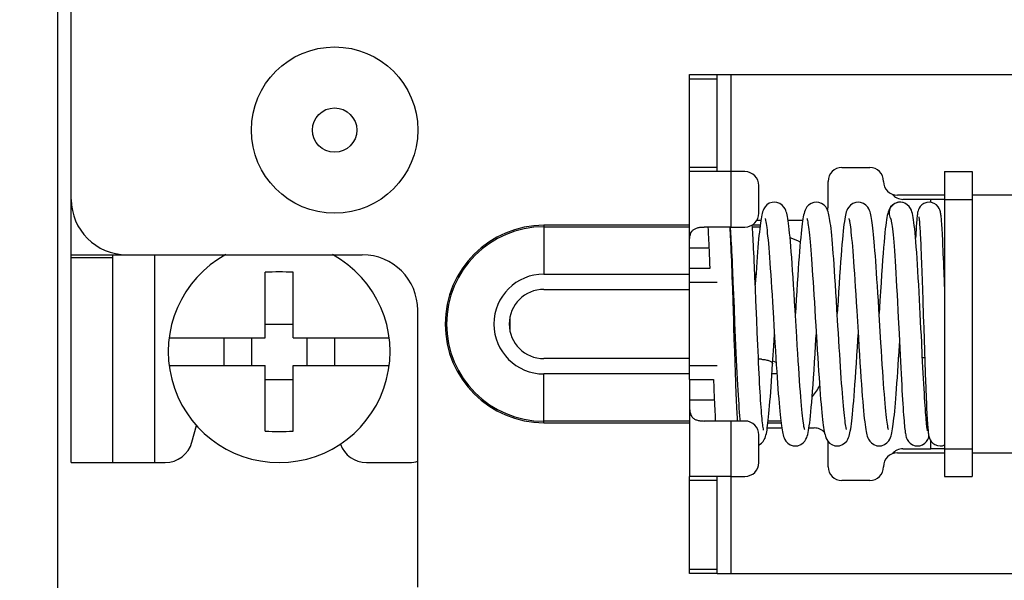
# Model space of a CAD drawing. Header units: millimetres. Extents: x 0 to 841, y 0 to 594.
# Tile 12 of 116: x 142 to 160, y 252 to 262. Entities that reach past the tile are written whole.
import ezdxf

# ---------------------------------------------------------------- set-up
doc = ezdxf.new("R2010")
doc.units = ezdxf.units.MM
doc.header["$LTSCALE"] = 46.255
doc.layers.get('0').update_dxf_attribs({"linetype": 'CONTINUOUS'})
doc.layers.add('DATUM_AXIS', color=7, linetype='CONTINUOUS')
doc.layers.add('ROUNDS', color=7, linetype='CONTINUOUS')
doc.styles.get("Standard").update_dxf_attribs({"font": 'txt', "width": 0.8})
doc.dimstyles.get("Standard").update_dxf_attribs({"dimtxt": 3.5, "dimasz": 3.5, "dimexe": 0.18, "dimexo": 0.0625, "dimgap": 0.09, "dimtad": 1, "dimdsep": 46, "dimtxsty": 'STANDARD', "dimblk": '_FILLED', "dimblk1": '_FILLED', "dimblk2": '_FILLED', "dimcen": 0.09, "dimclrt": 5, "dimadec": 0, "dimazin": 0, "dimtol": 1, "dimtp": 0.01, "dimtm": 0.01, "dimtfac": 1, "dimtofl": 0, "dimtmove": 0, "dimatfit": 3, "dimldrblk": '_FILLED', "dimfxl": 1, "dimtolj": 1, "dimarcsym": 0})

# ---------------------------------------------------------------- blocks, each defined once
blk = doc.blocks.new('_FILLED')
at = {"color": 0, "linetype": 'BYBLOCK'}
blk.add_solid([(0, 0), (-1, 0.1429), (-1, -0.1429)], dxfattribs=at)

msp = doc.modelspace()

# ---------------------------------------------------------------- linework, layer by layer
at = {"color": 3, "linetype": 'CONTINUOUS'}
for p, q in [((142.8143, 258.2243), (142.8143, 273.2241)), ((154.7143, 259.7243), (153.9643, 259.7243)), ((153.9643, 257.9743), (153.9643, 259.7243)), ((158.5643, 259.7243), (158.5643, 254.2243)), ((158.5643, 259.2243), (158.3143, 259.2243)), ((154.7143, 258.7243), (154.2266, 258.7243)), ((142.8143, 258.2243), (143.8143, 258.2243)), ((150.7332, 256.8422), (150.7332, 257.1063)), ((153.9643, 255.9743), (153.9643, 254.2243)), ((154.7143, 255.2243), (154.2266, 255.2243)), ((158.5643, 254.7243), (158.3143, 254.7243)), ((154.7143, 254.2243), (153.9643, 254.2243))]:
    msp.add_line(p, q, dxfattribs=at)
at = {"color": 7, "linetype": 'CONTINUOUS'}
for p, q in [((154.4643, 261.4743), (163.4643, 261.4743)), ((158.5643, 259.7243), (159.0643, 259.7243)), ((159.0643, 259.7243), (159.0643, 254.2243)), ((157.7788, 259.1736), (157.7624, 259.1743)), ((157.8172, 259.1668), (157.8163, 259.1671)), ((154.6978, 258.7087), (154.6968, 258.7243)), ((158.1443, 258.1977), (158.1496, 258.0625)), ((154.3275, 258.0657), (154.3309, 257.9743)), ((158.1496, 258.0625), (158.155, 257.9163)), ((146.3143, 256.7243), (146.3143, 257.9075)), ((146.8143, 256.7243), (146.8143, 257.9075)), ((154.7398, 257.9336), (154.7487, 257.7295)), ((155.1449, 257.8226), (155.1365, 258.0126)), ((158.155, 257.9163), (158.1606, 257.7588)), ((154.7437, 257.6103), (154.7364, 257.825)), ((155.1537, 257.6162), (155.1449, 257.8226)), ((158.1606, 257.7588), (158.1663, 257.5896)), ((154.7512, 257.3842), (154.7437, 257.6103)), ((158.1663, 257.5896), (158.1723, 257.4086)), ((155.8996, 256.7421), (155.8704, 257.2268)), ((156.9811, 257.2147), (157.0104, 256.7284)), ((157.4165, 256.6375), (157.3797, 257.2481)), ((146.3143, 256.9743), (146.8143, 256.9743)), ((154.7793, 256.9961), (154.7909, 256.7236)), ((155.1869, 256.8206), (155.1771, 257.0526)), ((155.1968, 256.5935), (155.1869, 256.8206)), ((144.58, 256.7243), (146.3143, 256.7243)), ((145.5643, 256.7243), (145.5643, 256.2243)), ((146.0643, 256.7243), (146.0643, 256.2243)), ((146.8143, 256.7243), (148.5486, 256.7243)), ((147.0643, 256.7243), (147.0643, 256.2243)), ((147.5643, 256.7243), (147.5643, 256.2243)), ((154.7801, 256.4826), (154.7732, 256.6961)), ((154.7868, 256.2825), (154.7801, 256.4826)), ((158.2019, 256.4885), (158.2085, 256.2889)), ((154.7933, 256.0967), (154.7868, 256.2825)), ((157.7631, 256.4147), (157.7749, 256.1825)), ((158.1749, 256.189), (158.1638, 256.4075)), ((158.2085, 256.2889), (158.215, 256.1004)), ((144.58, 256.2243), (146.3143, 256.2243)), ((146.3143, 255.041), (146.3143, 256.2243)), ((146.8143, 256.2243), (148.5486, 256.2243)), ((146.8143, 255.041), (146.8143, 256.2243)), ((154.7995, 255.9256), (154.7933, 256.0967)), ((158.215, 256.1004), (158.2214, 255.9257)), ((146.3143, 255.9743), (146.8143, 255.9743)), ((154.3976, 255.9743), (154.4032, 255.8264)), ((142.8143, 254.4743), (144.3143, 254.4743)), ((158.5643, 254.2243), (159.0643, 254.2243)), ((154.4643, 252.4743), (163.4643, 252.4743))]:
    msp.add_line(p, q, dxfattribs=at)
at = {"color": 9, "linetype": 'CONTINUOUS'}
for p, q in [((154.7143, 258.7243), (154.7143, 261.4743)), ((157.8163, 259.1671), (157.7643, 259.174)), ((158.3143, 259.1743), (158.3143, 259.2243)), ((158.5643, 259.2243), (159.0643, 259.2243)), ((144.3143, 258.2243), (144.3143, 254.4743)), ((153.9643, 258.3493), (154.3159, 258.3493)), ((154.4125, 255.5993), (153.9643, 255.5993)), ((154.7143, 252.4743), (154.7143, 255.2243)), ((158.3143, 254.7243), (158.3143, 254.8711)), ((158.5643, 254.7243), (159.0643, 254.7243))]:
    msp.add_line(p, q, dxfattribs=at)
at = {"color": 7, "linetype": 'CONTINUOUS'}
for points in [[(155.4966, 259.1743), (155.4571, 259.1704), (155.4042, 259.1525), (155.3593, 259.1226), (155.3265, 259.0871), (155.3056, 259.0537), (155.2924, 259.0249), (155.2829, 258.9982), (155.2752, 258.9711), (155.2682, 258.942), (155.2616, 258.91), (155.2553, 258.8745), (155.2491, 258.8353), (155.243, 258.792), (155.2368, 258.7442), (155.2306, 258.6917), (155.2244, 258.6343), (155.2181, 258.5719), (155.2117, 258.5045), (155.2053, 258.4321), (155.1987, 258.3546), (155.1921, 258.272), (155.1854, 258.1841), (155.1785, 258.0909), (155.1716, 257.9924), (155.1645, 257.8887), (155.1572, 257.7797), (155.1509, 257.6815)], [(155.8704, 257.2268), (155.861, 257.3825), (155.8516, 257.533), (155.8425, 257.6771), (155.8337, 257.8137), (155.825, 257.9422), (155.8167, 258.0624), (155.8085, 258.1742), (155.8006, 258.2777), (155.7929, 258.3732), (155.7854, 258.4609), (155.778, 258.541), (155.7709, 258.6137), (155.7639, 258.6791), (155.7571, 258.7378), (155.7504, 258.79), (155.7439, 258.8362), (155.7374, 258.8768), (155.731, 258.9125), (155.7245, 258.9441), (155.7176, 258.9725), (155.7099, 258.999), (155.7005, 259.0254), (155.6875, 259.0538), (155.6675, 259.0859), (155.6365, 259.1203), (155.593, 259.1505), (155.5399, 259.1696), (155.4966, 259.1743)], [(156.2518, 259.1743), (156.2097, 259.1699), (156.1572, 259.1514), (156.1138, 259.122), (156.0823, 259.0878), (156.0616, 259.0552), (156.0481, 259.0261), (156.0384, 258.9989), (156.0304, 258.971), (156.0232, 258.9409), (156.0165, 258.9077), (156.0099, 258.8705), (156.0034, 258.8286), (155.9969, 258.7817), (155.9903, 258.7294), (155.9836, 258.6712), (155.9768, 258.607), (155.9699, 258.5365), (155.9629, 258.4595), (155.9557, 258.3757), (155.9484, 258.2849), (155.9408, 258.1871), (155.9331, 258.0816), (155.9251, 257.9676), (155.9168, 257.8445), (155.9081, 257.7115), (155.899, 257.5689), (155.8897, 257.4193), (155.8742, 257.1645)], [(156.6249, 257.2406), (156.6154, 257.3963), (156.606, 257.5474), (156.5971, 257.6882), (156.5887, 257.8175), (156.5807, 257.9367), (156.573, 258.0473), (156.5655, 258.1506), (156.5582, 258.2476), (156.551, 258.3383), (156.544, 258.4226), (156.5371, 258.5005), (156.5303, 258.572), (156.5237, 258.6374), (156.5172, 258.6967), (156.5108, 258.7504), (156.5045, 258.7986), (156.4983, 258.8419), (156.4921, 258.8805), (156.4858, 258.9151), (156.4793, 258.9461), (156.4724, 258.9743), (156.4647, 259.0007), (156.4551, 259.027), (156.442, 259.0553), (156.4219, 259.0871), (156.3909, 259.1211), (156.3477, 259.1508), (156.295, 259.1696), (156.2518, 259.1743)], [(157.0071, 259.1742), (156.9647, 259.1698), (156.9115, 259.1509), (156.8676, 259.1207), (156.8361, 259.0859), (156.8159, 259.0533), (156.8027, 259.0244), (156.7933, 258.9975), (156.7854, 258.97), (156.7783, 258.94), (156.7714, 258.906), (156.7646, 258.8671), (156.7578, 258.8225), (156.7508, 258.7716), (156.7437, 258.7141), (156.7365, 258.6494), (156.7291, 258.5774), (156.7216, 258.4978), (156.7139, 258.4105), (156.706, 258.315), (156.6979, 258.2108), (156.6895, 258.0972), (156.6808, 257.9737), (156.6717, 257.84), (156.6624, 257.6978), (156.653, 257.5487), (156.6435, 257.395), (156.6295, 257.1645)], [(157.3797, 257.2481), (157.3707, 257.3959), (157.3621, 257.5338), (157.354, 257.6627), (157.3462, 257.7838), (157.3386, 257.8981), (157.3311, 258.0064), (157.3239, 258.1086), (157.3167, 258.2047), (157.3098, 258.2944), (157.303, 258.3779), (157.2964, 258.4551), (157.2899, 258.5262), (157.2836, 258.5916), (157.2774, 258.6515), (157.2713, 258.7063), (157.2653, 258.7562), (157.2593, 258.8016), (157.2534, 258.8429), (157.2474, 258.8801), (157.2413, 258.9137), (157.235, 258.9441), (157.2283, 258.972), (157.2207, 258.9983), (157.2113, 259.0247), (157.1983, 259.0532), (157.1783, 259.0854), (157.1471, 259.1201), (157.1034, 259.1505), (157.0502, 259.1696), (157.007, 259.1742)], [(157.7624, 259.1743), (157.7201, 259.1698), (157.6677, 259.1514), (157.6243, 259.1219), (157.5925, 259.0874), (157.5716, 259.0541), (157.5579, 259.0242), (157.5479, 258.9958), (157.5397, 258.9662), (157.5322, 258.9338), (157.5251, 258.8973), (157.518, 258.8555), (157.5109, 258.8077), (157.5037, 258.753), (157.4963, 258.6908), (157.4888, 258.6205), (157.481, 258.5415), (157.4729, 258.4535), (157.4646, 258.356), (157.4561, 258.2489), (157.4473, 258.1322), (157.4383, 258.0055), (157.4289, 257.8682), (157.4191, 257.7199), (157.409, 257.5609), (157.3987, 257.3948), (157.3847, 257.1645)], [(157.8163, 259.1671), (157.8067, 259.1694), (157.7788, 259.1736)], [(158.1266, 257.1536), (158.1198, 257.2859), (158.1129, 257.4181), (158.1059, 257.5495), (158.0988, 257.6789), (158.0917, 257.8055), (158.0844, 257.9284), (158.0771, 258.0467), (158.0698, 258.1595), (158.0625, 258.2662), (158.0551, 258.3661), (158.0479, 258.4587), (158.0407, 258.5438), (158.0335, 258.6211), (158.0265, 258.6906), (158.0195, 258.7525), (158.0127, 258.8072), (158.0058, 258.8552), (157.999, 258.8972), (157.992, 258.934), (157.9846, 258.9668), (157.9762, 258.9968), (157.9659, 259.0262), (157.9512, 259.0576), (157.9281, 259.0927), (157.8933, 259.1279), (157.8477, 259.1558), (157.8172, 259.1668)], [(158.2863, 259.1743), (158.2423, 259.1694), (158.1937, 259.1518), (158.1548, 259.1257), (158.1256, 259.095), (158.1061, 259.0649), (158.0945, 259.0397), (158.0877, 259.0195), (158.0831, 259.0021), (158.0795, 258.9855), (158.0766, 258.9688), (158.074, 258.9516), (158.0715, 258.933), (158.0691, 258.9129), (158.0668, 258.891), (158.0645, 258.8669), (158.0622, 258.8404), (158.0599, 258.8115), (158.0575, 258.78), (158.0552, 258.7456), (158.0528, 258.7083), (158.0503, 258.668), (158.0478, 258.6246), (158.0453, 258.5782), (158.0425, 258.5223)], [(158.5552, 257.9123), (158.552, 258.0004), (158.5489, 258.0848), (158.5457, 258.1654), (158.5426, 258.2422), (158.5396, 258.3152), (158.5366, 258.3841), (158.5336, 258.4489), (158.5307, 258.5095), (158.5279, 258.566), (158.5251, 258.6182), (158.5223, 258.6664), (158.5197, 258.7107), (158.517, 258.7512), (158.5144, 258.7882), (158.5119, 258.8217), (158.5094, 258.8521), (158.5069, 258.8795), (158.5044, 258.9042), (158.5019, 258.9264), (158.4993, 258.9465), (158.4966, 258.9649), (158.4936, 258.9822), (158.4902, 258.9991), (158.4858, 259.0165), (158.4793, 259.0363), (158.4683, 259.0613), (158.4492, 259.092), (158.4198, 259.1239), (158.3802, 259.1511), (158.331, 259.1692), (158.2863, 259.1743)], [(158.1003, 258.9098), (158.1003, 258.9097), (158.1009, 258.907), (158.1019, 258.9009), (158.1032, 258.892), (158.1047, 258.8805), (158.1063, 258.8664), (158.108, 258.8497), (158.1099, 258.8304), (158.1118, 258.8086), (158.1138, 258.7841), (158.1158, 258.7569), (158.1179, 258.727), (158.1201, 258.6942), (158.1223, 258.6585), (158.1245, 258.6197), (158.1268, 258.578), (158.1292, 258.533), (158.1316, 258.4849), (158.1341, 258.4336), (158.1366, 258.3791), (158.1391, 258.3216), (158.1417, 258.2611), (158.1443, 258.1977)], [(155.1365, 258.0126), (155.1325, 258.1007), (155.1286, 258.1837), (155.1249, 258.2618), (155.1212, 258.335), (155.1177, 258.4033), (155.1143, 258.4669), (155.111, 258.526), (155.1079, 258.5806), (155.1048, 258.631), (155.1018, 258.6773), (155.0989, 258.7198), (155.0961, 258.7587), (155.0957, 258.7634)], [(155.3286, 258.8783), (155.3287, 258.8781), (155.3305, 258.8719), (155.3335, 258.8595), (155.3374, 258.8415), (155.3418, 258.818), (155.3466, 258.789), (155.3517, 258.7545), (155.357, 258.7144), (155.3626, 258.6686), (155.3685, 258.617), (155.3745, 258.5592), (155.3807, 258.4952), (155.3872, 258.4248), (155.3938, 258.3478), (155.4006, 258.2641), (155.4076, 258.1737), (155.4148, 258.0768), (155.4221, 257.9734), (155.4296, 257.864), (155.4372, 257.7488), (155.445, 257.628), (155.453, 257.5015), (155.4612, 257.3692)], [(156.0839, 258.8782), (156.0839, 258.878), (156.0857, 258.8719), (156.0888, 258.8596), (156.0926, 258.8419), (156.0969, 258.819), (156.1015, 258.7911), (156.1064, 258.7583), (156.1115, 258.7205), (156.1168, 258.6778), (156.1223, 258.6301), (156.1279, 258.5773), (156.1337, 258.5192), (156.1396, 258.4558), (156.1457, 258.3868), (156.152, 258.3121), (156.1584, 258.2315), (156.165, 258.1449), (156.1718, 258.0521), (156.1788, 257.953), (156.186, 257.8478), (156.1933, 257.7365), (156.2008, 257.6196), (156.2085, 257.4971), (156.2165, 257.369)], [(156.8391, 258.8782), (156.8392, 258.878), (156.8409, 258.8723), (156.8438, 258.8607), (156.8475, 258.8437), (156.8517, 258.8216), (156.8562, 258.7943), (156.8611, 258.762), (156.8662, 258.7245), (156.8716, 258.6815), (156.8773, 258.6327), (156.8831, 258.5778), (156.8892, 258.5164), (156.8956, 258.4481), (156.9022, 258.3727), (156.909, 258.29), (156.9161, 258.1999), (156.9234, 258.1024), (156.9309, 257.9979), (156.9386, 257.8864), (156.9465, 257.7684), (156.9546, 257.6432), (156.963, 257.5099), (156.9718, 257.3673), (156.9811, 257.2147)], [(157.5938, 258.8795), (157.5948, 258.8761), (157.5974, 258.8663), (157.6008, 258.8507), (157.6048, 258.8295), (157.6093, 258.8029), (157.614, 258.7708), (157.619, 258.7333), (157.6243, 258.6899), (157.6297, 258.6406), (157.6353, 258.5849), (157.6411, 258.5229), (157.647, 258.4543), (157.6531, 258.3789), (157.6594, 258.2967), (157.6658, 258.2075), (157.6723, 258.111), (157.679, 258.0067), (157.6859, 257.8941), (157.693, 257.773), (157.7003, 257.6441), (157.7077, 257.509), (157.7151, 257.3692), (157.7225, 257.2268), (157.7298, 257.0835)], [(154.2961, 258.7243), (154.2965, 258.7185), (154.2989, 258.6805), (154.3015, 258.6386), (154.3041, 258.5926), (154.3067, 258.5425), (154.3095, 258.4881), (154.3123, 258.4293), (154.3152, 258.3659), (154.3182, 258.2979), (154.3212, 258.2252), (154.3243, 258.1477), (154.3275, 258.0657)], [(154.6978, 258.7231), (154.6999, 258.6935), (154.7029, 258.6499), (154.706, 258.6016), (154.7092, 258.5483), (154.7126, 258.4899), (154.7161, 258.4261), (154.7198, 258.3569), (154.7235, 258.2824), (154.7274, 258.2027), (154.7314, 258.1179), (154.7356, 258.0282), (154.7398, 257.9336)], [(154.7364, 257.825), (154.7328, 257.9265), (154.7292, 258.0234), (154.7257, 258.1154), (154.7223, 258.2023), (154.7189, 258.2838), (154.7157, 258.3599), (154.7125, 258.4305), (154.7094, 258.4958), (154.7064, 258.5561), (154.7035, 258.6116), (154.7006, 258.6623), (154.6978, 258.7087)], [(158.5643, 257.6514), (158.5618, 257.7242), (158.5552, 257.9123)], [(154.7487, 257.7295), (154.7581, 257.505), (154.7631, 257.3849), (154.7683, 257.2599), (154.7793, 256.9961)], [(155.1771, 257.0526), (155.1675, 257.2834), (155.1628, 257.3967), (155.1537, 257.6162)], [(154.7732, 256.6961), (154.766, 256.921), (154.7623, 257.0363), (154.7512, 257.3842)], [(155.4612, 257.3692), (155.4783, 257.0878), (155.4872, 256.9391), (155.5056, 256.634)], [(156.2165, 257.369), (156.2333, 257.092), (156.2423, 256.9417), (156.2604, 256.6425)], [(158.1723, 257.4086), (158.1818, 257.1153), (158.1851, 257.012), (158.1884, 256.9069), (158.2019, 256.4885)], [(156.6666, 256.5503), (156.651, 256.8067), (156.6428, 256.9425), (156.6249, 257.2406)], [(158.1638, 256.4075), (158.1521, 256.6429), (158.146, 256.7662), (158.1397, 256.8929), (158.1266, 257.1536)], [(157.7298, 257.0835), (157.7439, 256.8024), (157.7505, 256.668), (157.7631, 256.4147)], [(155.4638, 256.2543), (155.4738, 256.4123), (155.4842, 256.5806), (155.4966, 256.784)], [(155.8742, 254.7743), (155.9178, 254.779), (155.9705, 254.798), (156.0138, 254.828), (156.0452, 254.8627), (156.0657, 254.8957), (156.079, 254.9253), (156.0888, 254.9535), (156.097, 254.9829), (156.1044, 255.0151), (156.1115, 255.0514), (156.1185, 255.0925), (156.1254, 255.1393), (156.1324, 255.192), (156.1395, 255.2512), (156.1467, 255.3175), (156.1541, 255.391), (156.1616, 255.472), (156.1693, 255.5608), (156.1772, 255.658), (156.1854, 255.7641), (156.1938, 255.8797), (156.2026, 256.0053), (156.2117, 256.1407), (156.221, 256.2843), (156.2304, 256.4342), (156.24, 256.5885), (156.2518, 256.784)], [(156.6295, 254.7743), (156.6728, 254.7789), (156.7254, 254.7978), (156.7686, 254.8276), (156.8, 254.862), (156.8204, 254.8948), (156.8338, 254.924), (156.8434, 254.9514), (156.8514, 254.9795), (156.8586, 255.0099), (156.8653, 255.0436), (156.8719, 255.0813), (156.8784, 255.1237), (156.885, 255.1714), (156.8917, 255.2247), (156.8984, 255.2838), (156.9052, 255.349), (156.9122, 255.4207), (156.9193, 255.499), (156.9265, 255.5842), (156.9339, 255.6764), (156.9415, 255.7758), (156.9493, 255.883), (156.9574, 255.9989), (156.9659, 256.1242), (156.9747, 256.2597), (156.9839, 256.4047), (156.9932, 256.5562), (157.0071, 256.784)], [(154.7909, 256.7236), (154.7968, 256.5884), (154.8027, 256.4561), (154.8086, 256.3283), (154.8143, 256.2064), (154.82, 256.0911), (154.8255, 255.9823), (154.831, 255.8798), (154.8364, 255.7834), (154.8417, 255.6928), (154.8469, 255.6077), (154.8522, 255.528), (154.8574, 255.4534), (154.8626, 255.3837), (154.8678, 255.3191), (154.8731, 255.2595), (154.8764, 255.2243)], [(155.5056, 256.634), (155.5144, 256.4918), (155.5226, 256.3595), (155.5305, 256.236), (155.5381, 256.1199), (155.5455, 256.0099), (155.5527, 255.9055), (155.5598, 255.8068), (155.5668, 255.7141), (155.5736, 255.6276), (155.5803, 255.5471), (155.5867, 255.4727), (155.5931, 255.4042), (155.5992, 255.3411), (155.6053, 255.2834), (155.6113, 255.2306), (155.6172, 255.1824), (155.6231, 255.1385), (155.629, 255.0987), (155.6349, 255.0626), (155.6409, 255.0301), (155.6472, 255.0005), (155.6539, 254.9732), (155.6615, 254.9474), (155.671, 254.9213), (155.6842, 254.8929), (155.7047, 254.8607), (155.7363, 254.8264), (155.7801, 254.7969), (155.8329, 254.7785), (155.8742, 254.7743)], [(156.0422, 255.0702), (156.0421, 255.0705), (156.0404, 255.0763), (156.0374, 255.088), (156.0337, 255.1051), (156.0295, 255.1274), (156.025, 255.1548), (156.0201, 255.1873), (156.0149, 255.225), (156.0095, 255.2681), (156.0039, 255.3171), (155.998, 255.3723), (155.9919, 255.434), (155.9855, 255.5026), (155.9789, 255.5784), (155.972, 255.6616), (155.9649, 255.7522), (155.9576, 255.8501), (155.9501, 255.9551), (155.9424, 256.0666), (155.9345, 256.1845), (155.9264, 256.3096), (155.918, 256.4433), (155.9091, 256.5871), (155.8996, 256.7421)], [(156.2604, 256.6425), (156.2689, 256.5031), (156.2772, 256.3706), (156.2852, 256.2448), (156.293, 256.1254), (156.3006, 256.0121), (156.3081, 255.9047), (156.3154, 255.8027), (156.3227, 255.706), (156.3299, 255.6149), (156.337, 255.5299), (156.3439, 255.4512), (156.3508, 255.3788), (156.3574, 255.3129), (156.364, 255.2531), (156.3704, 255.1991), (156.3767, 255.1507), (156.3829, 255.1073), (156.3891, 255.0686), (156.3954, 255.034), (156.4019, 255.0028), (156.4088, 254.9745), (156.4166, 254.9479), (156.4262, 254.9213), (156.4395, 254.8928), (156.4599, 254.8608), (156.4912, 254.8268), (156.5346, 254.7973), (156.5873, 254.7787), (156.6295, 254.7743)], [(157.0104, 256.7284), (157.02, 256.5707), (157.0295, 256.4185), (157.0386, 256.2731), (157.0476, 256.1355), (157.0562, 256.0064), (157.0646, 255.8861), (157.0728, 255.7743), (157.0807, 255.6708), (157.0884, 255.5754), (157.0959, 255.4877), (157.1033, 255.4076), (157.1104, 255.3349), (157.1174, 255.2694), (157.1242, 255.2107), (157.1309, 255.1584), (157.1374, 255.1122), (157.1439, 255.0716), (157.1503, 255.0359), (157.1568, 255.0043), (157.1637, 254.9759), (157.1714, 254.9493), (157.1809, 254.9227), (157.1941, 254.8941), (157.2144, 254.8618), (157.2458, 254.8274), (157.2894, 254.7976), (157.3425, 254.7788), (157.3847, 254.7744)], [(157.3847, 254.7744), (157.4262, 254.7787), (157.4798, 254.7975), (157.5248, 254.8285), (157.5571, 254.8647), (157.5774, 254.8982), (157.5903, 254.9273), (157.5996, 254.9544), (157.6074, 254.9823), (157.6144, 255.0125), (157.621, 255.0459), (157.6274, 255.0829), (157.6337, 255.1239), (157.64, 255.1693), (157.6463, 255.2195), (157.6526, 255.2746), (157.659, 255.3349), (157.6655, 255.4003), (157.672, 255.471), (157.6786, 255.5468), (157.6853, 255.6279), (157.6921, 255.7145), (157.6991, 255.8066), (157.7061, 255.9042), (157.7133, 256.0073), (157.7206, 256.1159), (157.728, 256.2299), (157.7356, 256.3492), (157.7434, 256.4737), (157.7514, 256.603), (157.7527, 256.6246)], [(157.5526, 255.0704), (157.5525, 255.0707), (157.5505, 255.0777), (157.5473, 255.0909), (157.5433, 255.11), (157.5388, 255.1347), (157.5339, 255.165), (157.5287, 255.2008), (157.5232, 255.2424), (157.5175, 255.29), (157.5115, 255.3437), (157.5054, 255.4036), (157.499, 255.4699), (157.4925, 255.5428), (157.4857, 255.6224), (157.4788, 255.7088), (157.4716, 255.8021), (157.4643, 255.9021), (157.4569, 256.0088), (157.4492, 256.1217), (157.4414, 256.2409), (157.4333, 256.3665), (157.4251, 256.4986), (157.4165, 256.6375)], [(155.3022, 255.0614), (155.3016, 255.0634), (155.2996, 255.0718), (155.2968, 255.0858), (155.2935, 255.1048), (155.2899, 255.1285), (155.2861, 255.1567), (155.2822, 255.1893), (155.2781, 255.2261), (155.2739, 255.2673), (155.2697, 255.3126), (155.2655, 255.3622), (155.2611, 255.4159), (155.2568, 255.4736), (155.2524, 255.5352), (155.248, 255.6008), (155.2436, 255.6704), (155.2392, 255.7441), (155.2347, 255.8218), (155.2301, 255.9036), (155.2255, 255.9897), (155.2209, 256.08), (155.2162, 256.1746), (155.2114, 256.2735), (155.2066, 256.3766), (155.2017, 256.4834), (155.1968, 256.5935)], [(156.7974, 255.0703), (156.7973, 255.0705), (156.7955, 255.0769), (156.7924, 255.0895), (156.7885, 255.1077), (156.7842, 255.131), (156.7795, 255.1592), (156.7746, 255.1922), (156.7695, 255.2302), (156.7642, 255.2733), (156.7587, 255.3215), (156.753, 255.3752), (156.7471, 255.4343), (156.7411, 255.4992), (156.7349, 255.5696), (156.7286, 255.6454), (156.7221, 255.7266), (156.7156, 255.8127), (156.709, 255.9035), (156.7023, 255.999), (156.6954, 256.0992), (156.6885, 256.2044), (156.6814, 256.3145), (156.6741, 256.4298), (156.6666, 256.5503)], [(155.2143, 254.7938), (155.2197, 254.7957), (155.2617, 254.8231), (155.2932, 254.8559), (155.3142, 254.8879), (155.3275, 254.9162), (155.3369, 254.9422), (155.3444, 254.9685), (155.3509, 254.9965), (155.357, 255.0271), (155.3628, 255.061), (155.3685, 255.0988), (155.3742, 255.141), (155.3799, 255.1879), (155.3858, 255.2398), (155.3917, 255.2968), (155.3977, 255.3591), (155.4039, 255.4266), (155.4101, 255.4995), (155.4165, 255.5777), (155.423, 255.6612), (155.4296, 255.7499), (155.4363, 255.8436), (155.4432, 255.9422), (155.4502, 256.0455), (155.4573, 256.1532), (155.4638, 256.2543)], [(157.7749, 256.1825), (157.7805, 256.0743), (157.786, 255.9714), (157.7913, 255.8736), (157.7965, 255.7808), (157.8016, 255.693), (157.8066, 255.6104), (157.8114, 255.5333), (157.8161, 255.4617), (157.8206, 255.3958), (157.825, 255.3353), (157.8293, 255.2801), (157.8335, 255.23), (157.8375, 255.1848), (157.8414, 255.144), (157.8452, 255.1074), (157.849, 255.0747), (157.8527, 255.0455), (157.8564, 255.0195), (157.8602, 254.9962), (157.8642, 254.975), (157.8687, 254.955), (157.874, 254.9352), (157.8813, 254.9138), (157.893, 254.8879), (157.9133, 254.856), (157.9446, 254.8228), (157.9867, 254.7953), (158.0364, 254.7784), (158.0765, 254.7743)], [(158.2573, 255.0498), (158.2573, 255.0499), (158.2564, 255.0537), (158.2547, 255.0622), (158.2525, 255.0751), (158.2499, 255.0922), (158.2471, 255.1134), (158.2441, 255.1388), (158.2408, 255.1684), (158.2374, 255.2023), (158.2339, 255.2407), (158.2302, 255.2837), (158.2263, 255.3314), (158.2224, 255.3841), (158.2182, 255.4417), (158.2139, 255.5046), (158.2095, 255.5726), (158.205, 255.6457), (158.2003, 255.7241), (158.1955, 255.8074), (158.1905, 255.8956), (158.1855, 255.9887), (158.1803, 256.0865), (158.1749, 256.189)], [(154.8325, 255.2243), (154.8304, 255.2556), (154.8279, 255.2971), (154.8253, 255.3425), (154.8226, 255.3919), (154.8199, 255.4451), (154.8171, 255.5023), (154.8143, 255.5634), (154.8114, 255.6283), (154.8085, 255.697), (154.8055, 255.7695), (154.8025, 255.8457), (154.7995, 255.9256)], [(158.2214, 255.9257), (158.2245, 255.8441), (158.2275, 255.7663), (158.2305, 255.6924), (158.2334, 255.6223), (158.2363, 255.556), (158.2392, 255.4935), (158.2421, 255.4346), (158.2449, 255.3793), (158.2476, 255.3277), (158.2504, 255.2795), (158.2531, 255.2347), (158.2558, 255.1932), (158.2585, 255.155), (158.2612, 255.12), (158.2639, 255.0882), (158.2666, 255.0595)], [(154.4032, 255.8264), (154.406, 255.7544), (154.4088, 255.6856), (154.4116, 255.62), (154.4143, 255.5577), (154.417, 255.4987), (154.4197, 255.443), (154.4223, 255.3908), (154.4249, 255.342), (154.4274, 255.2965), (154.4299, 255.2544), (154.4318, 255.2243)], [(158.2666, 255.0595), (158.2693, 255.0338), (158.2721, 255.0107), (158.275, 254.9899), (158.2781, 254.9707), (158.2817, 254.9523), (158.2864, 254.9334), (158.2933, 254.9121), (158.3049, 254.886), (158.3243, 254.8553), (158.3529, 254.8245), (158.391, 254.7982), (158.4398, 254.7798), (158.4863, 254.7743)], [(158.0765, 254.7743), (158.1184, 254.7787), (158.1674, 254.7958), (158.2085, 254.8229), (158.2397, 254.8559), (158.2603, 254.8885), (158.2723, 254.9156), (158.2797, 254.9386), (158.2825, 254.9494)], [(158.4863, 254.7743), (158.5294, 254.779), (158.5643, 254.7915)]]:
    msp.add_lwpolyline(points, dxfattribs=at)
msp.add_circle((147.5643, 260.4743), 0.4, dxfattribs=at)
at = {"color": 9, "linetype": 'CONTINUOUS'}
for centre, radius, start, end in [((157.7645, 258.9812), 0.1928, 90.0561, 90.61586), ((157.7668, 258.9754), 0.2026, 208.98923, 213.1913), ((155.2336, 255.7992), 0.5395, 86.74192, 92.70786), ((158.147, 255.7885), 0.5771, 84.1164, 88.12053)]:
    msp.add_arc(centre, radius, start, end, dxfattribs=at)
at = {"color": 3, "linetype": 'CONTINUOUS'}
for centre, start, end in [((155.5643, 257.7243), 61.30865, 75.00718), ((155.5643, 256.2243), 317.96205, 334.74689)]:
    msp.add_arc(centre, 0.8311, start, end, dxfattribs=at)
at = {"color": 7, "linetype": 'CONTINUOUS'}
for centre, radius, start, end in [((146.5643, 256.4743), 2, 118.68479, 61.31521), ((146.5643, 253.2876), 4.6267, 86.90255, 93.09745), ((146.5643, 259.6609), 4.6267, 266.90255, 273.09745)]:
    msp.add_arc(centre, radius, start, end, dxfattribs=at)
at = {"color": 9, "linetype": 'CONTINUOUS'}
for points, knots in [([(157.7624, 259.174), (157.7284, 259.1736), (157.6593, 259.1547), (157.5842, 259.0791), (157.5557, 258.9765), (157.5731, 258.907), (157.5896, 258.8772)], [0, 0, 0, 0, 0.2498889, 0.4999303, 0.7500179, 1, 1, 1, 1]), ([(155.2643, 256.3378), (155.2903, 256.3364), (155.3282, 256.3317), (155.3756, 256.3201), (155.4059, 256.3096), (155.4307, 256.2976), (155.4494, 256.2844), (155.4614, 256.2701), (155.4641, 256.2591), (155.4638, 256.2543)], [0, 0, 0, 0, 0.3410335, 0.4981217, 0.6389071, 0.7599029, 0.8590044, 0.9366283, 1, 1, 1, 1])]:
    msp.add_open_spline(points, degree=3, knots=knots, dxfattribs=at)
at = {"color": 3, "linetype": 'CONTINUOUS'}
for points, knots in [([(153.9643, 258.3493), (153.9643, 258.3822), (153.9642, 258.4431), (153.9667, 258.5427), (153.986, 258.6306), (154.0418, 258.6841), (154.0939, 258.7083), (154.1568, 258.7217), (154.2023, 258.7243), (154.2266, 258.7243)], [0, 0, 0, 0, 0.1813913, 0.3342694, 0.553685, 0.647997, 0.7496685, 0.8662713, 1, 1, 1, 1]), ([(153.9643, 255.5993), (153.9643, 255.5663), (153.9642, 255.5054), (153.9667, 255.4058), (153.986, 255.3179), (154.0418, 255.2644), (154.0939, 255.2402), (154.1568, 255.2268), (154.2023, 255.2243), (154.2266, 255.2243)], [0, 0, 0, 0, 0.1813912, 0.3342694, 0.553685, 0.647997, 0.7496686, 0.8662713, 1, 1, 1, 1])]:
    msp.add_open_spline(points, degree=3, knots=knots, dxfattribs=at)
at = {"layer": 'DATUM_AXIS', "color": 9, "linetype": 'CONTINUOUS'}
for p, q in [((151.3393, 258.7554), (151.3393, 257.8757)), ((151.3393, 258.7296), (153.9643, 258.7296)), ((155.0982, 258.7296), (155.2351, 258.7296)), ((151.3393, 257.8757), (153.9643, 257.8757)), ((155.1425, 257.8757), (155.1636, 257.8757)), ((153.9643, 256.0729), (151.3393, 256.0729)), ((151.3393, 255.1931), (151.3393, 256.0729)), ((155.5412, 256.0729), (155.452, 256.0729)), ((153.9643, 255.2189), (151.3393, 255.2189)), ((155.6127, 255.2189), (155.3834, 255.2189))]:
    msp.add_line(p, q, dxfattribs=at)
at = {"layer": 'DATUM_AXIS', "color": 3, "linetype": 'CONTINUOUS'}
for p, q in [((151.3393, 257.5993), (153.9643, 257.5993)), ((153.9643, 256.3493), (151.3393, 256.3493)), ((155.5277, 256.2792), (155.467, 256.3052))]:
    msp.add_line(p, q, dxfattribs=at)
at = {"layer": 'DATUM_AXIS', "color": 7, "linetype": 'CONTINUOUS'}
msp.add_circle((147.5643, 260.4743), 1.5, dxfattribs=at)
at = {"layer": 'DATUM_AXIS', "color": 3, "linetype": 'CONTINUOUS'}
for radius in [1.7812, 0.625]:
    msp.add_arc((151.3393, 256.9743), radius, 90, 270, dxfattribs=at)
at = {"layer": 'DATUM_AXIS', "color": 9, "linetype": 'CONTINUOUS'}
for radius in [1.7553, 0.9014]:
    msp.add_arc((151.3393, 256.9743), radius, 90, 270, dxfattribs=at)
at = {"layer": 'ROUNDS', "color": 3, "linetype": 'CONTINUOUS'}
for p, q in [((142.5643, 279.4743), (142.5643, 251.9743)), ((153.9643, 259.7243), (153.9643, 261.4743)), ((154.9643, 259.7243), (154.7143, 259.7243)), ((155.2143, 258.9743), (155.2143, 259.4743)), ((158.3143, 259.2243), (157.8143, 259.2243)), ((153.9643, 258.7554), (151.3393, 258.7554)), ((155.2383, 258.7554), (155.0963, 258.7554)), ((154.7143, 258.7243), (154.9643, 258.7243)), ((142.8143, 254.4743), (142.8143, 258.2243)), ((143.8143, 258.2243), (148.0643, 258.2243)), ((153.9643, 255.9743), (153.9643, 257.9743)), ((149.0643, 252.2243), (149.0643, 257.2243)), ((151.3393, 255.1931), (153.9643, 255.1931)), ((154.9643, 255.2243), (154.7143, 255.2243)), ((155.3805, 255.1931), (155.6159, 255.1931)), ((155.2143, 254.4743), (155.2143, 254.9743)), ((157.8143, 254.7243), (158.3143, 254.7243)), ((153.9643, 252.4743), (153.9643, 254.2243)), ((154.7143, 254.2243), (154.9643, 254.2243))]:
    msp.add_line(p, q, dxfattribs=at)
at = {"layer": 'ROUNDS', "color": 7, "linetype": 'CONTINUOUS'}
for p, q in [((153.9643, 261.4743), (154.4643, 261.4743)), ((154.4643, 259.7243), (154.4643, 261.4743)), ((156.7143, 259.7993), (157.2143, 259.7993)), ((156.4643, 259.0993), (156.4643, 259.5493)), ((158.5643, 259.2993), (157.7143, 259.2993)), ((161.7143, 259.2993), (159.0643, 259.2993)), ((155.1791, 258.8493), (155.2513, 258.8493)), ((155.7418, 258.8493), (156.0066, 258.8493)), ((143.5643, 254.4743), (143.5643, 258.2243)), ((154.3309, 257.9743), (153.9643, 257.9743)), ((153.9643, 255.9743), (154.3976, 255.9743)), ((144.9914, 254.8397), (145.0761, 255.1428)), ((155.3685, 255.0993), (155.6289, 255.0993)), ((156.1195, 255.0993), (156.2143, 255.0993)), ((156.4643, 254.3993), (156.4643, 254.8493)), ((157.7143, 254.6493), (158.5643, 254.6493)), ((159.0643, 254.6493), (161.7143, 254.6493)), ((144.3143, 254.4743), (144.5099, 254.4743)), ((148.1393, 254.4743), (148.9143, 254.4743)), ((154.4643, 252.4743), (154.4643, 254.2243)), ((157.2143, 254.1493), (156.7143, 254.1493)), ((154.4643, 252.4743), (153.9643, 252.4743))]:
    msp.add_line(p, q, dxfattribs=at)
at = {"layer": 'ROUNDS', "color": 9, "linetype": 'CONTINUOUS'}
for p, q in [((153.9643, 261.401), (154.4643, 261.401)), ((154.4643, 259.7975), (153.9643, 259.7975)), ((142.8143, 258.1731), (143.5643, 258.1731)), ((154.4643, 257.7243), (153.9643, 257.7243)), ((153.9643, 256.2243), (154.4643, 256.2243)), ((154.4643, 254.151), (153.9643, 254.151)), ((154.4643, 252.5475), (153.9643, 252.5475))]:
    msp.add_line(p, q, dxfattribs=at)
at = {"layer": 'ROUNDS', "color": 7, "linetype": 'CONTINUOUS'}
for centre, radius, start, end in [((156.7143, 259.5493), 0.25, 90, 180), ((157.2143, 259.5493), 0.25, 0, 90), ((157.7143, 259.5493), 0.25, 180, 270), ((156.2143, 259.0993), 0.25, 344.00581, 360), ((156.2143, 254.8493), 0.25, 42.00421, 90), ((144.5099, 254.9743), 0.5, 270, 344.38897), ((156.2143, 254.8493), 0.25, 0, 1.77164), ((148.1393, 254.9743), 0.5, 199.42287, 270), ((157.7143, 254.3993), 0.25, 90, 180), ((148.9143, 254.9743), 0.5, 270, 287.48336), ((156.7143, 254.3993), 0.25, 180, 270), ((157.2143, 254.3993), 0.25, 270, 360)]:
    msp.add_arc(centre, radius, start, end, dxfattribs=at)
at = {"layer": 'ROUNDS', "color": 3, "linetype": 'CONTINUOUS'}
for centre, radius, start, end in [((154.9643, 259.4743), 0.25, 0, 90), ((157.8143, 259.4743), 0.25, 218.70513, 270), ((143.8143, 259.2243), 1, 180, 270), ((154.9643, 258.9743), 0.25, 270, 360), ((155.9643, 258.7243), 0.25, 149.67128, 152.77501), ((148.0643, 257.2243), 1, 0, 90), ((154.9643, 254.9743), 0.25, 0, 90), ((156.2143, 255.2243), 0.25, 311.13334, 316.01844), ((157.8143, 254.4743), 0.25, 90, 141.29769), ((154.9643, 254.4743), 0.25, 270, 360)]:
    msp.add_arc(centre, radius, start, end, dxfattribs=at)

# ---------------------------------------------------------------- leaders
at = {"color": 2, "linetype": 'CONTINUOUS'}
for points in [[(152.0658, 276.2001), (124.0641, 259.4968), (118.0641, 259.4968)], [(167.5411, 275.6166), (124.0641, 259.4968), (118.0641, 259.4968)]]:
    msp.add_leader(points, dimstyle='STANDARD', override={"dimtad": 0}, dxfattribs=at)

doc.saveas('drawing.dxf')
